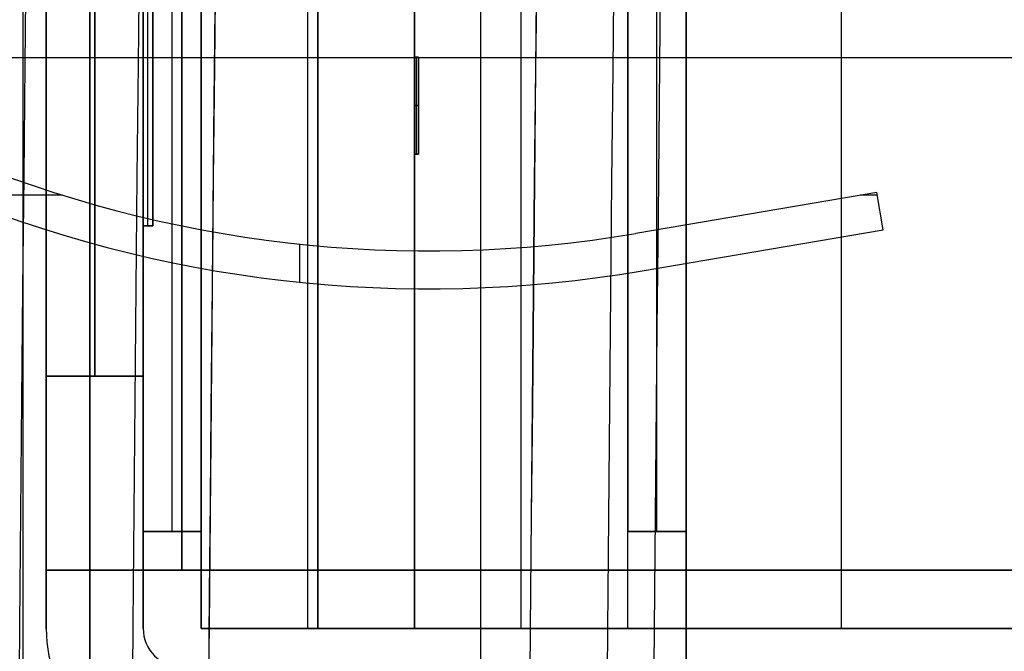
# Model space of a CAD drawing. Extents: x -64 to 57, y 4 to 161.
# Tile 127 of 256: x -60.97 to -55.9, y 102.25 to 105.5. Entities that reach past the tile are written whole.
import ezdxf

# ---------------------------------------------------------------- set-up
doc = ezdxf.new("R2010")
doc.units = 0
doc.layers.add('DEFAULT', color=7, linetype='CONTINUOUS')

msp = doc.modelspace()

# ---------------------------------------------------------------- linework, layer by layer
at = {"layer": 'DEFAULT', "color": 1}
for p, q in [((-58.5949, 81.2714, 65.5081), (-58.5949, 155.6289, 65.5081)), ((-58.5949, 81.2714, 31.6669), (-58.5949, 155.6289, 31.6669)), ((-60.6117, 81.3771, 65.4553), (-60.6117, 153.3847, 65.4553)), ((-60.9551, 12.1037, 35.613), (-60.9551, 150.6227, 35.613)), ((-60.6117, 150.6287, 31.7197), (-60.6117, 81.3771, 31.7197))]:
    msp.add_line(p, q, dxfattribs=at)
at = {"layer": 'DEFAULT', "color": 51}
for p, q in [((-57.5363, 152.5542, 53.8093), (-57.5363, 99.2256, 53.8093)), ((-57.5363, 99.2256, 65.5634), (-57.5363, 152.5542, 65.5634)), ((-57.5363, 99.2256, 59.6864), (-57.5363, 152.5542, 59.6864))]:
    msp.add_line(p, q, dxfattribs=at)
at = {"layer": 'DEFAULT', "color": 131}
for p, q in [((-60.0363, 102.3643, 54.3088), (-60.0363, 149.4155, 54.3088)), ((-60.0363, 102.3643, 51.8088), (-60.0363, 149.4155, 51.8088)), ((-60.0363, 102.3643, 65.5618), (-60.0363, 149.4155, 65.5618)), ((-60.0363, 102.3643, 53.0588), (-60.0363, 149.4155, 53.0588)), ((-60.0363, 102.3643, 65.3118), (-60.0363, 149.4155, 65.3118)), ((-59.4863, 102.3643, 51.8088), (-59.4863, 149.4155, 51.8088)), ((-58.9363, 149.4155, 51.8088), (-58.9363, 102.3643, 51.8088)), ((-58.9363, 102.3643, 53.8088), (-58.9363, 149.4155, 53.8088)), ((-58.9363, 102.3643, 65.5618), (-58.9363, 149.4155, 65.5618)), ((-58.3863, 102.3643, 53.8088), (-58.3863, 149.4155, 53.8088)), ((-57.8363, 102.3643, 53.8088), (-57.8363, 149.4155, 53.8088)), ((-57.8363, 102.3643, 65.5618), (-57.8363, 149.4155, 65.5618)), ((-60.3363, 102.8643, 65.0618), (-60.3363, 148.9155, 65.0618)), ((-60.3363, 102.8643, 54.3088), (-60.3363, 148.9155, 54.3088)), ((-60.1863, 102.8643, 65.0618), (-60.1863, 148.9155, 65.0618)), ((-60.1863, 102.8643, 54.3088), (-60.1863, 148.9155, 54.3088)), ((-60.0363, 148.9155, 65.0618), (-60.0363, 102.8643, 65.0618)), ((-57.8363, 102.8643, 54.3088), (-57.8363, 148.9155, 54.3088)), ((-57.8363, 148.9155, 65.0618), (-57.8363, 102.8643, 65.0618)), ((-57.6863, 102.8643, 54.3088), (-57.6863, 148.9155, 54.3088)), ((-57.6863, 102.8643, 65.0618), (-57.6863, 148.9155, 65.0618)), ((-57.5363, 102.8643, 54.3088), (-57.5363, 148.9155, 54.3088)), ((-57.5363, 102.8643, 65.0618), (-57.5363, 148.9155, 65.0618)), ((-57.5363, 102.8643, 59.6853), (-57.5363, 148.9155, 59.6853)), ((-60.3363, 104.4399, 63.8853), (-60.3363, 147.3399, 63.8853)), ((-60.3363, 147.3399, 55.4853), (-60.3363, 104.4399, 55.4853)), ((-60.3113, 104.4399, 55.4853), (-60.3113, 147.3399, 55.4853)), ((-60.3113, 104.4399, 63.8853), (-60.3113, 147.3399, 63.8853)), ((-60.2863, 147.3399, 55.4853), (-60.2863, 104.4399, 55.4853)), ((-60.2863, 104.4399, 63.8853), (-60.2863, 147.3399, 63.8853)), ((-60.2863, 104.4399, 59.6853), (-60.2863, 147.3399, 59.6853)), ((-58.9363, 105.31, 52.8088), (-58.9363, 105.85, 52.8088)), ((-58.9363, 105.31, 53.7093), (-58.9363, 104.81, 53.7093)), ((-58.9363, 105.31, 51.8088), (-58.9363, 105.31, 53.7093)), ((-58.9363, 104.81, 51.8088), (-58.9363, 105.31, 51.8088)), ((-58.9163, 105.31, 53.7093), (-58.9363, 105.31, 53.7093)), ((-58.9363, 105.31, 51.8088), (-58.9163, 105.31, 51.8088)), ((-58.9363, 105.31, 52.7591), (-58.9163, 105.31, 52.7591)), ((-58.9263, 105.31, 51.8088), (-58.9263, 105.31, 53.7093)), ((-58.9263, 104.81, 51.8088), (-58.9263, 105.31, 51.8088)), ((-58.9263, 104.81, 53.7093), (-58.9263, 105.31, 53.7093)), ((-58.9163, 104.81, 53.7093), (-58.9163, 105.31, 53.7093)), ((-58.9163, 105.31, 51.8088), (-58.9163, 104.81, 51.8088)), ((-58.9163, 105.31, 53.7093), (-58.9163, 105.31, 51.8088)), ((-58.9163, 104.81, 52.7591), (-58.9163, 105.31, 52.7591)), ((-58.9363, 105.06, 51.8088), (-58.9163, 105.06, 51.8088)), ((-58.9163, 105.06, 53.7093), (-58.9363, 105.06, 53.7093)), ((-58.9163, 105.06, 51.8088), (-58.9163, 105.06, 53.7093)), ((-58.9363, 104.81, 53.7093), (-58.9363, 104.81, 51.8088)), ((-58.9363, 104.81, 51.8088), (-58.9163, 104.81, 51.8088)), ((-58.9363, 104.81, 53.7093), (-58.9163, 104.81, 53.7093)), ((-58.9363, 102.3643, 52.8088), (-58.9363, 104.81, 52.8088)), ((-58.9163, 104.81, 52.7591), (-58.9363, 104.81, 52.7591)), ((-58.9263, 104.81, 51.8088), (-58.9263, 104.81, 53.7093)), ((-58.9163, 104.81, 51.8088), (-58.9163, 104.81, 53.7093)), ((-60.3363, 104.4399, 55.4853), (-60.3363, 104.4399, 63.8853)), ((-60.2863, 104.4399, 63.8853), (-60.3363, 104.4399, 63.8853)), ((-60.3363, 104.4399, 55.4853), (-60.2863, 104.4399, 55.4853)), ((-60.3363, 102.8643, 59.6853), (-60.3363, 104.4399, 59.6853)), ((-60.3363, 104.4399, 59.6853), (-60.2863, 104.4399, 59.6853)), ((-60.3113, 104.4399, 55.4853), (-60.3113, 104.4399, 63.8853)), ((-60.2863, 104.4399, 55.4853), (-60.2863, 104.4399, 63.8853)), ((-60.0363, 102.8643, 65.0618), (-60.3363, 102.8643, 65.0618)), ((-60.3363, 102.8643, 65.0618), (-60.3363, 102.8643, 54.3088)), ((-60.3363, 102.8643, 54.3088), (-60.0363, 102.8643, 54.3088)), ((-60.3363, 102.8643, 59.6853), (-60.0363, 102.8643, 59.6853)), ((-60.1863, 102.8643, 54.3088), (-60.1863, 102.8643, 65.0618)), ((-60.0363, 102.8643, 54.3088), (-60.0363, 102.3643, 54.3088)), ((-60.0363, 102.3643, 65.0618), (-60.0363, 102.8643, 65.0618)), ((-60.0363, 102.8643, 54.3088), (-60.0363, 102.8643, 65.0618)), ((-60.0363, 102.3643, 59.6853), (-60.0363, 102.8643, 59.6853)), ((-57.8363, 102.8643, 65.0618), (-57.8363, 102.8643, 54.3088)), ((-57.8363, 102.8643, 54.3088), (-57.5363, 102.8643, 54.3088)), ((-57.5363, 102.8643, 65.0618), (-57.8363, 102.8643, 65.0618)), ((-57.8363, 102.3643, 59.6853), (-57.8363, 102.8643, 59.6853)), ((-57.8363, 102.8643, 59.6853), (-57.5363, 102.8643, 59.6853)), ((-57.6863, 102.8643, 54.3088), (-57.6863, 102.8643, 65.0618)), ((-57.5363, 102.8643, 54.3088), (-57.5363, 102.8643, 65.0618)), ((-60.0363, 102.6143, 65.0618), (-60.0363, 102.6143, 54.3088)), ((-60.0363, 102.3643, 54.3088), (-60.0363, 102.3643, 54.3088)), ((-60.0363, 102.3643, 54.3088), (-60.0363, 102.3643, 51.8088)), ((-60.0363, 102.3643, 51.8088), (-58.9363, 102.3643, 51.8088)), ((-57.8363, 102.3643, 65.5618), (-60.0363, 102.3643, 65.5618)), ((-60.0363, 102.3643, 65.5618), (-60.0363, 102.3643, 65.0618)), ((-60.0363, 102.3643, 65.0618), (-60.0363, 102.3643, 54.3088)), ((-60.0363, 102.3643, 58.6853), (-57.8363, 102.3643, 58.6853)), ((-58.9363, 102.3643, 51.8088), (-58.9363, 102.3643, 53.8088)), ((-58.9363, 102.3643, 53.8088), (-57.8363, 102.3643, 53.8088)), ((-58.9363, 102.3643, 53.8088), (-58.9363, 102.3643, 65.5618)), ((-57.8363, 102.3643, 53.8088), (-57.8363, 102.3643, 65.5618))]:
    msp.add_line(p, q, dxfattribs=at)
at = {"layer": 'DEFAULT', "color": 8}
for p, q in [((-59.4351, 102.3643, 51.8088), (-59.4361, 149.4155, 51.8088)), ((-59.4351, 102.3643, 53.8088), (-59.4361, 149.4155, 53.8088)), ((-59.4361, 149.4155, 52.8088), (-59.4351, 102.3643, 52.8088)), ((-56.7356, 102.3643, 51.8088), (-56.7356, 149.4156, 51.8088)), ((-56.7356, 102.3643, 53.8088), (-56.7356, 149.4156, 53.8088)), ((-59.4351, 102.3643, 53.8088), (-59.4351, 102.3643, 51.8088)), ((-59.4351, 102.3643, 51.8088), (-54.0351, 102.3643, 51.8087)), ((-54.0351, 102.3643, 53.8087), (-59.4351, 102.3643, 53.8088)), ((-59.4351, 102.3643, 52.8088), (-54.0351, 102.3643, 52.8088)), ((-56.7351, 102.3643, 51.8088), (-56.7351, 102.3643, 53.8088))]:
    msp.add_line(p, q, dxfattribs=at)
at = {"layer": 'DEFAULT', "color": 7}
for p, q in [((-60.8363, 102.6643, 51.8084), (-60.8363, 149.1156, 51.8084)), ((-60.8363, 149.1156, 65.5634), (-60.8363, 102.6643, 65.5634)), ((-60.3363, 102.6643, 51.8084), (-60.3363, 149.1156, 51.8084)), ((-60.3363, 149.1156, 65.5634), (-60.3363, 102.6643, 65.5634)), ((-60.1363, 102.6643, 51.1084), (-60.1363, 149.1156, 51.1084)), ((-60.1363, 149.1156, 66.2634), (-60.1363, 102.6643, 66.2634)), ((-60.1363, 102.6643, 65.7634), (-60.1363, 149.1156, 65.7634)), ((-60.1363, 149.1156, 51.6084), (-60.1363, 102.6643, 51.6084)), ((-60.8363, 103.6643, 64.2619), (-60.8363, 148.1155, 64.2618)), ((-60.8363, 148.1155, 55.1088), (-60.8363, 103.6643, 55.1089)), ((-60.5863, 103.6643, 64.2619), (-60.5863, 148.1155, 64.2618)), ((-60.5863, 148.1155, 55.1088), (-60.5863, 103.6643, 55.1089)), ((-60.3363, 103.6643, 64.2619), (-60.3363, 148.1155, 64.2618)), ((-60.3363, 148.1155, 55.1088), (-60.3363, 103.6643, 55.1089)), ((-60.8363, 103.6643, 55.1089), (-60.8363, 103.6643, 64.2619)), ((-60.8363, 103.6643, 64.2619), (-60.3363, 103.6643, 64.2619)), ((-60.8363, 103.6643, 55.1089), (-60.3363, 103.6643, 55.1089)), ((-60.8363, 102.3643, 58.6859), (-60.8363, 103.6643, 58.6859)), ((-60.3363, 103.6643, 59.6854), (-60.8363, 103.6643, 59.6854)), ((-60.5863, 103.6643, 55.1089), (-60.5863, 103.6643, 64.2619)), ((-60.3363, 103.6643, 55.1089), (-60.3363, 103.6643, 64.2619)), ((-60.3363, 102.3643, 58.6859), (-60.3363, 103.6643, 58.6859)), ((-60.8363, 102.6643, 52.1084), (-60.8363, 102.6643, 51.8084)), ((-60.3363, 102.6643, 52.1084), (-60.8363, 102.6643, 52.1084)), ((-60.8363, 102.6643, 65.5634), (-60.8363, 102.6643, 65.2634)), ((-60.8363, 102.6643, 65.2634), (-60.3363, 102.6643, 65.2634)), ((-60.8363, 102.6643, 65.2634), (-60.8363, 102.3643, 65.2634)), ((-60.8363, 102.3643, 52.1084), (-60.8363, 102.6643, 52.1084)), ((-60.1363, 102.6643, 51.6084), (-60.8071, 102.6643, 51.6084)), ((-60.1363, 102.6643, 65.7634), (-60.8071, 102.6643, 65.7634)), ((-60.3363, 102.6643, 51.8084), (-60.3363, 102.6643, 52.1084)), ((-60.3363, 102.6643, 65.2634), (-60.3363, 102.6643, 65.5634)), ((-60.3363, 102.3643, 65.2634), (-60.3363, 102.6643, 65.2634)), ((-60.3363, 102.6643, 52.1084), (-60.3363, 102.3643, 52.1084)), ((-60.1363, 102.6643, 51.1084), (-50.1863, 102.6643, 51.1084)), ((-50.1863, 102.6643, 51.6084), (-60.1363, 102.6643, 51.6084)), ((-60.1363, 102.6643, 66.2634), (-50.1863, 102.6643, 66.2634)), ((-60.1363, 102.6643, 65.7634), (-50.1863, 102.6643, 65.7634)), ((-60.8363, 102.3643, 65.2634), (-60.8363, 102.3643, 52.1084)), ((-60.3363, 102.3643, 65.2634), (-60.3363, 102.3643, 52.1084))]:
    msp.add_line(p, q, dxfattribs=at)
at = {"layer": 'DEFAULT', "color": 254}
for p, q in [((-63.1751, 105.3089, 50.8638), (-47.4271, 105.3089, 50.8638)), ((-63.1751, 105.3089, 37.9606), (-55.0978, 105.3089, 37.9606)), ((-63.1751, 105.3089, 42.1008), (-47.4271, 105.3089, 42.1008)), ((-56.5531, 104.6127, 46.7998), (-57.7954, 104.4009, 46.7998)), ((-56.5531, 104.6127, 48.3238), (-57.7954, 104.4009, 48.3238)), ((-56.5531, 104.6127, 40.1958), (-57.7954, 104.4009, 40.1958)), ((-56.5531, 104.6127, 41.7198), (-57.7954, 104.4009, 41.7198)), ((-56.5531, 104.6127, 47.5618), (-57.7954, 104.4009, 47.5618)), ((-56.5531, 104.6127, 40.9578), (-57.7954, 104.4009, 40.9578)), ((-56.5531, 104.6127, 48.3238), (-56.5531, 104.6127, 46.7998)), ((-56.5531, 104.6127, 41.7198), (-56.5531, 104.6127, 40.1958)), ((-56.5203, 104.4199, 46.7998), (-56.5531, 104.6127, 46.7998)), ((-56.5203, 104.4199, 48.3238), (-56.5531, 104.6127, 48.3238)), ((-56.5203, 104.4199, 40.1958), (-56.5531, 104.6127, 40.1958)), ((-56.5203, 104.4199, 41.7198), (-56.5531, 104.6127, 41.7198)), ((-56.5203, 104.4199, 47.5618), (-56.5531, 104.6127, 47.5618)), ((-56.5203, 104.4199, 40.9578), (-56.5531, 104.6127, 40.9578)), ((-60.7515, 104.5982, 48.3238), (-61.3303, 104.5982, 48.3238)), ((-60.7515, 104.5982, 46.7998), (-61.3303, 104.5982, 46.7998)), ((-60.7515, 104.5982, 41.7198), (-61.3303, 104.5982, 41.7198)), ((-60.7515, 104.5982, 40.1958), (-61.3303, 104.5982, 40.1958)), ((-56.5506, 104.5982, 48.3238), (-56.6381, 104.5982, 48.3238)), ((-56.5506, 104.5982, 46.7998), (-56.6381, 104.5982, 46.7998)), ((-56.5506, 104.5982, 41.7198), (-56.6381, 104.5982, 41.7198)), ((-56.5506, 104.5982, 40.1958), (-56.6381, 104.5982, 40.1958)), ((-57.1742, 104.5068, 46.7998), (-57.1742, 104.5068, 48.3238)), ((-57.1742, 104.5068, 40.1958), (-57.1742, 104.5068, 41.7198)), ((-56.5367, 104.5163, 46.7998), (-56.5367, 104.5163, 48.3238)), ((-56.5367, 104.5163, 40.1958), (-56.5367, 104.5163, 41.7198)), ((-57.7954, 104.4009, 46.7998), (-57.7954, 104.4009, 48.3238)), ((-57.7954, 104.4009, 40.1958), (-57.7954, 104.4009, 41.7198)), ((-57.7625, 104.2081, 46.7998), (-56.5203, 104.4199, 46.7998)), ((-57.7625, 104.2081, 48.3238), (-56.5203, 104.4199, 48.3238)), ((-57.7625, 104.2081, 40.1958), (-56.5203, 104.4199, 40.1958)), ((-57.7625, 104.2081, 41.7198), (-56.5203, 104.4199, 41.7198)), ((-57.7625, 104.2081, 47.5618), (-56.5203, 104.4199, 47.5618)), ((-57.7625, 104.2081, 40.9578), (-56.5203, 104.4199, 40.9578)), ((-56.5203, 104.4199, 48.3238), (-56.5203, 104.4199, 46.7998)), ((-56.5203, 104.4199, 41.7198), (-56.5203, 104.4199, 40.1958)), ((-59.5302, 104.3458, 48.3238), (-59.5302, 104.1492, 48.3238)), ((-59.5302, 104.3458, 46.7998), (-59.5302, 104.1492, 46.7998)), ((-59.5302, 104.3458, 41.7198), (-59.5302, 104.1492, 41.7198)), ((-59.5302, 104.3458, 40.1958), (-59.5302, 104.1492, 40.1958)), ((-58.8623, 104.3106, 46.7998), (-58.8623, 104.3106, 48.3238)), ((-58.8623, 104.3106, 40.1958), (-58.8623, 104.3106, 41.7198)), ((-57.1414, 104.314, 46.7998), (-57.1414, 104.314, 48.3238)), ((-57.1414, 104.314, 40.1958), (-57.1414, 104.314, 41.7198)), ((-57.7625, 104.2081, 46.7998), (-57.7625, 104.2081, 48.3238)), ((-57.7625, 104.2081, 40.1958), (-57.7625, 104.2081, 41.7198)), ((-58.8623, 104.1151, 46.7998), (-58.8623, 104.1151, 48.3238)), ((-58.8623, 104.1151, 40.1958), (-58.8623, 104.1151, 41.7198))]:
    msp.add_line(p, q, dxfattribs=at)
at = {"layer": 'DEFAULT', "color": 1, "extrusion": (8.80849e-08, 1.65877e-11, 1)}
msp.add_arc((2112.4494, 83.1513, 30.3646), 2172.531, 178.0582251, 181.9633825, dxfattribs=at)
at = {"layer": 'DEFAULT', "color": 1, "extrusion": (-8.83238e-08, -6.80601e-12, 1)}
msp.add_arc((2108.4846, 83.228, 66.8103), 2168.5658, 178.0567027, 179.6655543, dxfattribs=at)
at = {"layer": 'DEFAULT', "color": 1, "extrusion": (6.37239e-09, -5.38277e-14, 1)}
msp.add_arc((2106.8678, 83.1507, 28.609), 2167.9273, 178.056369, 181.9652383, dxfattribs=at)
at = {"layer": 'DEFAULT', "color": 1, "extrusion": (-6.39751e-09, 3.73463e-14, 1)}
msp.add_arc((2106.8678, 83.1507, 68.566), 2167.9273, 178.056369, 181.9652417, dxfattribs=at)
at = {"layer": 'DEFAULT', "color": 1, "extrusion": (-4.01616e-05, -4.47712e-09, 1)}
msp.add_arc((2112.4396, 83.1513, 28.6012), 2172.9134, 178.0606672, 181.9609199, dxfattribs=at)
at = {"layer": 'DEFAULT', "color": 1, "extrusion": (4.01504e-05, 4.4757e-09, 1)}
msp.add_arc((2112.4343, 83.1513, 68.5737), 2172.912, 178.060666, 181.9609244, dxfattribs=at)
at = {"layer": 'DEFAULT', "color": 1, "extrusion": (8.84343e-08, 1.65026e-11, 1)}
msp.add_arc((2112.4606, 83.1513, 30.3646), 2172.5422, 178.0615914, 181.9600157, dxfattribs=at)
at = {"layer": 'DEFAULT', "color": 1, "extrusion": (-8.77825e-08, -1.6417e-11, 1)}
msp.add_arc((2112.4589, 83.1513, 66.8103), 2172.5405, 178.0615925, 181.9600222, dxfattribs=at)
at = {"layer": 'DEFAULT', "color": 1, "extrusion": (-1.20336e-07, -1.63837e-11, 1)}
msp.add_arc((2114.1223, 83.1513, 66.7525), 2172.5478, 178.0626042, 181.9590105, dxfattribs=at)
at = {"layer": 'DEFAULT', "color": 1, "extrusion": (1.21146e-07, 1.64666e-11, 1)}
msp.add_arc((2114.1246, 83.1513, 30.4225), 2172.5492, 178.0626034, 181.9590034, dxfattribs=at)
at = {"layer": 'DEFAULT', "color": 1, "extrusion": (-8.19297e-05, -1.02067e-08, 1)}
msp.add_arc((2109.4242, 83.1507, 30.4411), 2167.4488, 178.0582714, 181.963356, dxfattribs=at)
at = {"layer": 'DEFAULT', "color": 1, "extrusion": (8.1905e-05, 1.02059e-08, 1)}
msp.add_arc((2109.4164, 83.1507, 66.7338), 2167.4489, 178.0582742, 181.9633612, dxfattribs=at)
at = {"layer": 'DEFAULT', "color": 1, "extrusion": (-0.026177, -4.27823e-15, 0.999657)}
msp.add_arc((-83.1531, 2121.0544, 67.0195), 2177.1048, 268.0913099, 270.0506385, dxfattribs=at)
at = {"layer": 'DEFAULT', "color": 1, "extrusion": (0.026177, -5.14689e-15, 0.999657)}
msp.add_arc((83.1531, -2118.5106, 30.1222), 2177.1048, 88.0913092, 90.0506385, dxfattribs=at)
at = {"layer": 'DEFAULT', "color": 254, "extrusion": (-4.37114e-08, -5.21253e-16, 1)}
for centre, radius in [((-58.8623, 110.6606, 48.3238), 6.35), ((-58.8623, 110.6606, 40.1958), 6.35), ((-58.8623, 110.6606, 40.1958), 6.5456)]:
    msp.add_arc(centre, radius, 247.16668, 279.67301, dxfattribs=at)
at = {"layer": 'DEFAULT', "color": 254, "extrusion": (-4.37114e-08, 6.7307e-17, 1)}
msp.add_arc((-58.8623, 110.6606, 46.7998), 6.35, 247.16668, 279.67301, dxfattribs=at)
at = {"layer": 'DEFAULT', "color": 254, "extrusion": (-4.37114e-08, -4.9556e-16, 1)}
msp.add_arc((-58.8623, 110.6606, 41.7198), 6.35, 247.16668, 279.67301, dxfattribs=at)
at = {"layer": 'DEFAULT', "color": 254, "extrusion": (-4.37114e-08, 0, 1)}
for centre, radius in [((-58.8623, 110.6606, 47.5618), 6.35), ((-58.8623, 110.6606, 40.9578), 6.35), ((-58.8623, 110.6606, 47.5618), 6.5456), ((-58.8623, 110.6606, 40.9578), 6.5456)]:
    msp.add_arc(centre, radius, 247.16668, 279.67301, dxfattribs=at)
at = {"layer": 'DEFAULT', "color": 254, "extrusion": (-4.37114e-08, 4.53192e-16, 1)}
msp.add_arc((-58.8623, 110.6606, 46.7998), 6.5456, 247.16668, 279.67301, dxfattribs=at)
at = {"layer": 'DEFAULT', "color": 254, "extrusion": (-4.37114e-08, -1.6757e-16, 1)}
msp.add_arc((-58.8623, 110.6606, 48.3238), 6.5456, 247.16668, 279.67301, dxfattribs=at)
at = {"layer": 'DEFAULT', "color": 254, "extrusion": (-4.37114e-08, -3.22093e-17, 1)}
msp.add_arc((-58.8623, 110.6606, 41.7198), 6.5456, 247.16668, 279.67301, dxfattribs=at)
at = {"layer": 'DEFAULT', "color": 7, "extrusion": (-2.5e-07, 1, -2.75e-06)}
msp.add_arc((60.1363, 51.8087, 102.6642), 0.7, 270, 0, dxfattribs=at)
at = {"layer": 'DEFAULT', "color": 7, "extrusion": (-2.5e-07, 1, 2.75e-06)}
msp.add_arc((60.1363, 65.5631, 102.6645), 0.7, 0, 90, dxfattribs=at)
at = {"layer": 'DEFAULT', "color": 7, "extrusion": (1.625e-06, 1, -4.625e-06)}
msp.add_arc((60.1365, 51.8089, 102.664), 0.2, 270, 360, dxfattribs=at)
at = {"layer": 'DEFAULT', "color": 7, "extrusion": (1.625e-06, 1, 4.625e-06)}
msp.add_arc((60.1365, 65.563, 102.6645), 0.2, 0, 90, dxfattribs=at)
at = {"layer": 'DEFAULT', "color": 7}
for centre, radius in [((-60.1363, 102.3643, 52.1084), 0.7), ((-60.1363, 102.3643, 65.2634), 0.7), ((-60.1363, 102.3643, 58.6859), 0.7), ((-60.1363, 102.3643, 52.1084), 0.2), ((-60.1363, 102.3643, 65.2634), 0.2), ((-60.1363, 102.3643, 58.6859), 0.2)]:
    msp.add_arc(centre, radius, 180, 270, dxfattribs=at)

doc.saveas('drawing.dxf')
